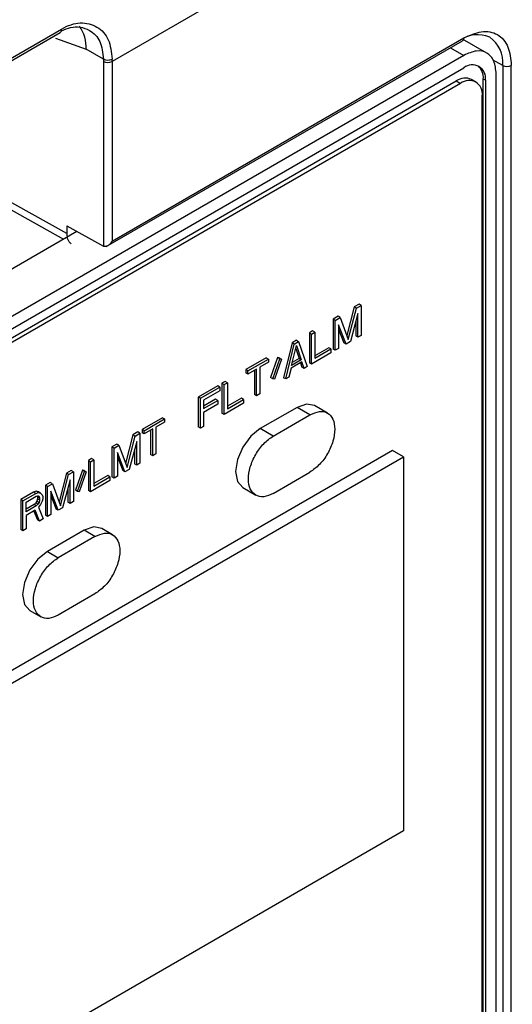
# Model space of a CAD drawing. Header units: millimetres. Extents: x 0 to 423, y 0 to 297.
# Tile 23 of 32: x 397 to 405, y 130 to 146. Entities that reach past the tile are written whole.
import ezdxf

# ---------------------------------------------------------------- set-up
doc = ezdxf.new("R2010")
doc.units = ezdxf.units.MM
doc.layers.add('实线', color=2, linetype='Continuous', lineweight=25)

msp = doc.modelspace()

# ---------------------------------------------------------------- linework, layer by layer
at = {"layer": '实线', "color": 2, "linetype": 'Continuous', "lineweight": 25, "true_color": 0xffff00}
for p, q in [((405.7496, 149.1372), (398.5482, 144.9799)), ((390.6285, 141.3707), (397.6995, 145.4528)), ((390.6482, 141.4305), (397.7193, 145.5125)), ((397.6239, 145.3622), (398.124, 145.1837)), ((398.4549, 141.9509), (404.2904, 145.3197)), ((398.5482, 142.0386), (404.3112, 145.3655)), ((404.6867, 145.1179), (404.2872, 145.3485)), ((404.3112, 145.0811), (384.1586, 133.4473)), ((398.4068, 145.0204), (398.124, 145.1837)), ((404.0942, 145.2064), (404.3112, 145.0811)), ((398.4068, 145.0204), (398.4068, 144.9799)), ((398.4068, 144.9799), (398.4068, 141.957)), ((398.5482, 144.9799), (398.5482, 145.0205)), ((398.5482, 144.9799), (398.5482, 142.0386)), ((404.9476, 144.9163), (404.7808, 145.0093)), ((404.9476, 144.9163), (404.9476, 123.3216)), ((405.0878, 123.2407), (405.0878, 144.917)), ((384.1586, 133.2432), (404.3112, 144.877)), ((404.8415, 123.3828), (404.8415, 144.7749)), ((384.2824, 133.1717), (404.1874, 144.6626)), ((404.2581, 144.6218), (384.3531, 133.1309)), ((404.1874, 144.6626), (404.2581, 144.6218)), ((404.5081, 144.6466), (404.4374, 144.6874)), ((404.6294, 129.1177), (404.6294, 144.6932)), ((404.6647, 144.6728), (404.6294, 144.6932)), ((404.6647, 144.6728), (404.6647, 123.4849)), ((404.6117, 129.1279), (404.6117, 144.4176)), ((397.8058, 142.1625), (395.6491, 143.364)), ((395.7262, 143.2012), (397.7541, 142.0714)), ((397.9738, 142.1982), (389.9508, 137.5666)), ((397.8058, 142.2918), (398.4068, 141.957)), ((397.8058, 142.2918), (397.8058, 142.1625)), ((398.4068, 141.957), (398.4081, 141.9563)), ((402.5151, 140.9618), (402.394, 140.4921)), ((402.4179, 140.4271), (402.5505, 140.9414)), ((402.5947, 141.0078), (402.5151, 140.9618)), ((402.5505, 140.9414), (402.5151, 140.9618)), ((402.5505, 140.9414), (402.63, 140.9873)), ((402.63, 140.9873), (402.5947, 141.0078)), ((402.63, 140.9873), (402.63, 140.4974)), ((402.2499, 140.8088), (402.1704, 140.7628)), ((402.1704, 140.7628), (402.1704, 140.2729)), ((402.2058, 140.7424), (402.1704, 140.7628)), ((402.2058, 140.7424), (402.2853, 140.7884)), ((402.2058, 140.2525), (402.2058, 140.7424)), ((402.2853, 140.7884), (402.2499, 140.8088)), ((402.2853, 140.7884), (402.4179, 140.4271)), ((402.577, 140.8525), (402.4532, 140.3954)), ((402.577, 140.4668), (402.577, 140.8525)), ((401.8345, 140.5689), (401.7815, 140.5383)), ((401.8699, 140.5485), (401.8345, 140.5689)), ((402.3825, 140.3546), (402.2588, 140.6688)), ((402.2588, 140.6688), (402.2588, 140.2831)), ((402.2588, 140.5994), (402.3472, 140.375)), ((402.5416, 140.7219), (402.5416, 140.4872)), ((401.5694, 140.4159), (401.4986, 140.375)), ((401.5694, 140.4159), (401.6047, 140.3955)), ((401.7815, 140.5383), (401.7815, 140.0484)), ((401.7815, 140.5383), (401.8168, 140.5179)), ((401.8168, 140.5179), (401.8699, 140.5485)), ((401.8168, 140.028), (401.8168, 140.5179)), ((401.8699, 140.5485), (401.8699, 140.1211)), ((402.577, 140.4668), (402.5416, 140.4872)), ((402.63, 140.4974), (402.577, 140.4668)), ((401.4986, 140.375), (401.3572, 139.8035)), ((401.3926, 139.7831), (401.534, 140.3546)), ((401.4898, 140.006), (401.5694, 140.3333)), ((401.534, 140.3546), (401.4986, 140.375)), ((401.534, 140.3546), (401.6047, 140.3955)), ((401.5574, 140.2843), (401.6136, 140.1182)), ((401.5694, 140.3333), (401.6489, 140.0978)), ((401.6047, 140.3955), (401.7461, 139.9872)), ((402.0997, 140.2946), (401.8699, 140.162)), ((401.8699, 140.1211), (402.135, 140.2742)), ((402.135, 140.2742), (402.0997, 140.2946)), ((402.135, 140.2742), (402.135, 140.2117)), ((402.2058, 140.2525), (402.1704, 140.2729)), ((402.2588, 140.2831), (402.2058, 140.2525)), ((402.3825, 140.3546), (402.3472, 140.375)), ((402.4532, 140.3954), (402.3825, 140.3546)), ((401.0744, 140.1301), (400.7385, 139.9362)), ((400.7739, 139.9158), (401.1097, 140.1097)), ((401.0744, 140.1301), (401.1097, 140.1097)), ((401.1097, 140.1097), (401.1097, 140.0576)), ((401.26, 140.133), (401.1451, 139.8061)), ((401.1804, 139.7857), (401.2954, 140.1126)), ((401.3219, 140.1071), (401.207, 139.7802)), ((401.2865, 140.1275), (401.26, 140.133)), ((401.2954, 140.1126), (401.26, 140.133)), ((401.2865, 140.1275), (401.3219, 140.1071)), ((401.2954, 140.1126), (401.3219, 140.1071)), ((401.6489, 140.0978), (401.4898, 140.006)), ((401.6136, 140.1182), (401.5013, 140.0535)), ((401.6136, 140.1182), (401.6489, 140.0978)), ((402.135, 140.2117), (401.8168, 140.028)), ((400.7385, 139.9362), (400.7385, 139.8841)), ((400.7739, 139.9158), (400.7385, 139.9362)), ((400.9153, 139.9453), (400.7739, 139.8637)), ((400.8799, 139.9249), (400.8799, 139.5279)), ((400.9153, 139.5075), (400.9153, 139.9453)), ((401.1097, 140.0576), (400.9683, 139.976)), ((400.9683, 139.976), (400.9683, 139.5381)), ((401.481, 139.9592), (401.4456, 139.8137)), ((401.6577, 140.0612), (401.481, 139.9592)), ((401.6339, 140.0475), (401.6577, 139.977)), ((401.6931, 139.9566), (401.6577, 140.0612)), ((401.6931, 139.9566), (401.6577, 139.977)), ((401.7461, 139.9872), (401.6931, 139.9566)), ((401.8168, 140.028), (401.7815, 140.0484)), ((400.7739, 139.8637), (400.7385, 139.8841)), ((400.7739, 139.8637), (400.7739, 139.9158)), ((401.1804, 139.7857), (401.1451, 139.8061)), ((401.207, 139.7802), (401.1804, 139.7857)), ((401.3926, 139.7831), (401.3572, 139.8035)), ((401.4456, 139.8137), (401.3926, 139.7831)), ((400.2789, 139.6709), (399.9607, 139.4872)), ((399.996, 139.4668), (400.3142, 139.6505)), ((400.3142, 139.6505), (400.2789, 139.6709)), ((400.3142, 139.6505), (400.3142, 139.5879)), ((400.4026, 139.7423), (400.3496, 139.7117)), ((400.3496, 139.7117), (400.3496, 139.2218)), ((400.3496, 139.7117), (400.385, 139.6913)), ((400.385, 139.6913), (400.438, 139.7219)), ((400.385, 139.2014), (400.385, 139.6913)), ((400.438, 139.7219), (400.4026, 139.7423)), ((400.438, 139.7219), (400.438, 139.2945)), ((399.9607, 139.4872), (399.9607, 138.9973)), ((399.996, 139.4668), (399.9607, 139.4872)), ((399.996, 138.9769), (399.996, 139.4668)), ((400.3142, 139.5879), (400.0491, 139.4349)), ((400.2435, 139.4524), (400.0491, 139.3402)), ((400.2789, 139.432), (400.2435, 139.4524)), ((400.6678, 139.468), (400.438, 139.3354)), ((400.438, 139.2945), (400.7032, 139.4476)), ((400.7032, 139.4476), (400.6678, 139.468)), ((400.7032, 139.4476), (400.7032, 139.3851)), ((400.9153, 139.5075), (400.8799, 139.5279)), ((400.9683, 139.5381), (400.9153, 139.5075)), ((400.0491, 139.4349), (400.0491, 139.2994)), ((400.0491, 139.2994), (400.2789, 139.432)), ((400.2789, 139.3695), (400.0491, 139.2368)), ((400.2789, 139.432), (400.2789, 139.3695)), ((400.7032, 139.3851), (400.385, 139.2014)), ((401.5782, 139.3186), (400.9772, 138.9717)), ((401.7903, 139.1962), (401.5782, 139.3186)), ((402.0778, 139.2246), (401.8657, 139.3471)), ((399.3738, 139.1484), (399.0398, 138.9556)), ((399.0751, 138.9352), (399.4091, 139.128)), ((399.3738, 139.1484), (399.4091, 139.128)), ((399.4091, 139.128), (399.4091, 139.0759)), ((400.0491, 139.2368), (400.0491, 139.0075)), ((400.385, 139.2014), (400.3496, 139.2218)), ((401.1893, 138.8492), (401.7903, 139.1962)), ((399.0398, 138.9556), (399.0398, 138.9035)), ((399.0751, 138.9352), (399.0398, 138.9556)), ((399.2158, 138.9642), (399.0751, 138.883)), ((399.2158, 138.5264), (399.2158, 138.9642)), ((399.4091, 139.0759), (399.2685, 138.9947)), ((399.2685, 138.9947), (399.2685, 138.5569)), ((399.996, 138.9769), (399.9607, 138.9973)), ((400.0491, 139.0075), (399.996, 138.9769)), ((401.1893, 138.8492), (400.9772, 138.9717)), ((398.8904, 138.8693), (398.77, 138.4003)), ((398.7939, 138.335), (398.9257, 138.8489)), ((398.9695, 138.915), (398.8904, 138.8693)), ((398.9257, 138.8489), (398.8904, 138.8693)), ((398.9257, 138.8489), (399.0048, 138.8946)), ((399.0048, 138.8946), (398.9695, 138.915)), ((399.0048, 138.8946), (399.0048, 138.4046)), ((399.0751, 138.883), (399.0398, 138.9035)), ((399.0751, 138.883), (399.0751, 138.9352)), ((399.1804, 138.9438), (399.1804, 138.5468)), ((398.6267, 138.7171), (398.5476, 138.6714)), ((398.5476, 138.6714), (398.5476, 138.1815)), ((398.5829, 138.651), (398.5476, 138.6714)), ((398.5829, 138.651), (398.662, 138.6967)), ((398.5829, 138.1611), (398.5829, 138.651)), ((398.662, 138.6967), (398.6267, 138.7171)), ((398.662, 138.6967), (398.7939, 138.335)), ((398.9521, 138.7599), (398.829, 138.3032)), ((398.9521, 138.3742), (398.9521, 138.7599)), ((403.1444, 138.6101), (385.4668, 128.405)), ((385.6435, 128.303), (403.3212, 138.5081)), ((398.2135, 138.4786), (398.1608, 138.4482)), ((398.2489, 138.4582), (398.2135, 138.4786)), ((398.7587, 138.2626), (398.6356, 138.5772)), ((398.6356, 138.5772), (398.6356, 138.1915)), ((398.6356, 138.5072), (398.7233, 138.283)), ((398.9167, 138.6287), (398.9167, 138.3946)), ((399.2158, 138.5264), (399.1804, 138.5468)), ((399.2685, 138.5569), (399.2158, 138.5264)), ((403.3212, 138.5081), (403.1444, 138.6101)), ((403.3212, 138.5081), (403.3212, 132.384)), ((398.1608, 138.4482), (398.1608, 137.9582)), ((398.1608, 138.4482), (398.1962, 138.4277)), ((398.1962, 138.4277), (398.2489, 138.4582)), ((398.1962, 137.9378), (398.1962, 138.4277)), ((398.2489, 138.4582), (398.2489, 138.0308)), ((398.9521, 138.3742), (398.9167, 138.3946)), ((399.0048, 138.4046), (398.9521, 138.3742)), ((397.8004, 138.2401), (397.6801, 137.7711)), ((397.7039, 137.7058), (397.8358, 138.2197)), ((397.8795, 138.2858), (397.8004, 138.2401)), ((397.8358, 138.2197), (397.8004, 138.2401)), ((397.8358, 138.2197), (397.9149, 138.2654)), ((397.9149, 138.2654), (397.8795, 138.2858)), ((397.9149, 138.2654), (397.9149, 137.7754)), ((398.0641, 138.2881), (397.9499, 137.9615)), ((397.9852, 137.9411), (398.0995, 138.2677)), ((398.1258, 138.2621), (398.0116, 137.9355)), ((398.0905, 138.2825), (398.0641, 138.2881)), ((398.0995, 138.2677), (398.0641, 138.2881)), ((398.0905, 138.2825), (398.1258, 138.2621)), ((398.0995, 138.2677), (398.1258, 138.2621)), ((398.4772, 138.2034), (398.2489, 138.0716)), ((398.2489, 138.0308), (398.5126, 138.183)), ((398.5126, 138.183), (398.4772, 138.2034)), ((398.5126, 138.183), (398.5126, 138.1205)), ((398.5829, 138.1611), (398.5476, 138.1815)), ((398.6356, 138.1915), (398.5829, 138.1611)), ((398.7587, 138.2626), (398.7233, 138.283)), ((398.829, 138.3032), (398.7587, 138.2626)), ((401.1893, 137.9102), (401.7903, 138.2572)), ((397.5367, 138.0879), (397.4576, 138.0422)), ((397.4576, 138.0422), (397.4576, 137.5523)), ((397.493, 138.0218), (397.4576, 138.0422)), ((397.493, 138.0218), (397.5721, 138.0675)), ((397.493, 137.5319), (397.493, 138.0218)), ((397.5721, 138.0675), (397.5367, 138.0879)), ((397.5721, 138.0675), (397.7039, 137.7058)), ((397.8622, 138.1307), (397.7391, 137.674)), ((397.8268, 137.9995), (397.8268, 137.7654)), ((397.8622, 137.745), (397.8622, 138.1307)), ((398.5126, 138.1205), (398.1962, 137.9378)), ((400.6897, 138.0042), (400.9018, 137.8817)), ((397.2643, 137.9306), (397.0533, 137.8088)), ((397.0887, 137.7884), (397.2996, 137.9102)), ((397.1414, 137.7667), (397.3084, 137.8631)), ((397.3082, 137.9455), (397.2643, 137.9306)), ((397.2996, 137.9102), (397.2643, 137.9306)), ((397.2996, 137.9102), (397.3436, 137.9251)), ((397.3434, 137.9346), (397.3082, 137.9455)), ((397.3436, 137.9251), (397.3082, 137.9455)), ((397.3084, 137.8631), (397.3348, 137.8679)), ((397.3211, 137.8654), (397.3258, 137.8514)), ((397.3258, 137.8514), (397.3258, 137.8202)), ((397.3611, 137.831), (397.3258, 137.8514)), ((397.3523, 137.8572), (397.334, 137.8678)), ((397.3348, 137.8679), (397.3523, 137.8572)), ((397.3787, 137.9141), (397.3434, 137.9346)), ((397.3436, 137.9251), (397.3787, 137.9141)), ((397.3523, 137.8572), (397.3611, 137.831)), ((397.3611, 137.831), (397.3611, 137.7998)), ((397.3787, 137.9141), (397.4051, 137.8877)), ((397.4051, 137.8877), (397.4139, 137.8615)), ((397.4139, 137.8615), (397.4139, 137.8198)), ((397.6688, 137.6334), (397.5457, 137.948)), ((397.5457, 137.948), (397.5457, 137.5623)), ((397.5457, 137.878), (397.6334, 137.6538)), ((397.9852, 137.9411), (397.9499, 137.9615)), ((398.0116, 137.9355), (397.9852, 137.9411)), ((398.1962, 137.9378), (398.1608, 137.9582)), ((397.0533, 137.8088), (397.0533, 137.3189)), ((397.0887, 137.7884), (397.0533, 137.8088)), ((397.0887, 137.2985), (397.0887, 137.7884)), ((397.1414, 137.6104), (397.1414, 137.7667)), ((397.273, 137.7272), (397.1414, 137.6512)), ((397.3084, 137.7068), (397.1414, 137.6104)), ((397.2994, 137.7528), (397.273, 137.7272)), ((397.3084, 137.7068), (397.273, 137.7272)), ((397.317, 137.7838), (397.2994, 137.7528)), ((397.3348, 137.7324), (397.2994, 137.7528)), ((397.3348, 137.7324), (397.3084, 137.7068)), ((397.3258, 137.8202), (397.317, 137.7838)), ((397.3523, 137.7634), (397.317, 137.7838)), ((397.3611, 137.7998), (397.3258, 137.8202)), ((397.3523, 137.7634), (397.3348, 137.7324)), ((397.3787, 137.7265), (397.3436, 137.6854)), ((397.3436, 137.6854), (397.4227, 137.4913)), ((397.3611, 137.7998), (397.3523, 137.7634)), ((397.4051, 137.7834), (397.3787, 137.7265)), ((397.4139, 137.8198), (397.4051, 137.7834)), ((397.7391, 137.674), (397.6688, 137.6334)), ((397.8622, 137.745), (397.8268, 137.7654)), ((397.9149, 137.7754), (397.8622, 137.745)), ((397.2908, 137.6341), (397.1414, 137.5478)), ((397.1414, 137.5478), (397.1414, 137.3289)), ((397.2686, 137.6212), (397.3258, 137.4762)), ((397.3611, 137.4558), (397.2908, 137.6341)), ((397.493, 137.5319), (397.4576, 137.5523)), ((397.5457, 137.5623), (397.493, 137.5319)), ((397.6688, 137.6334), (397.6334, 137.6538)), ((397.3611, 137.4558), (397.3258, 137.4762)), ((397.4227, 137.4913), (397.3611, 137.4558)), ((397.0887, 137.2985), (397.0533, 137.3189)), ((397.1414, 137.3289), (397.0887, 137.2985)), ((398.0922, 137.3062), (397.4911, 136.9592)), ((398.2689, 137.2041), (397.6679, 136.8572)), ((398.2689, 137.2041), (398.0922, 137.3062)), ((398.5564, 137.2326), (398.3796, 137.3347)), ((397.4911, 136.9592), (397.6679, 136.8572)), ((398.2689, 136.2651), (397.6679, 135.9181)), ((397.2036, 135.9917), (397.3804, 135.8897)), ((403.3212, 132.384), (385.6435, 122.1789))]:
    msp.add_line(p, q, dxfattribs=at)
at = {"layer": '实线', "color": 2, "linetype": 'Continuous', "lineweight": 25, "true_color": 0xffff00, "flags": 128}
for points in [[(401.8657, 139.3471), (401.7338, 139.3727), (401.5782, 139.3186)], [(400.9772, 138.9717), (400.8216, 138.8461), (400.6897, 138.6682), (400.6015, 138.465), (400.5706, 138.2674), (400.6015, 138.1056), (400.6897, 138.0042), (400.6897, 138.0042)], [(398.3796, 137.3347), (398.2478, 137.3603), (398.0922, 137.3062)], [(397.4911, 136.9592), (397.3355, 136.8337), (397.2036, 136.6557), (397.1155, 136.4525), (397.0845, 136.255), (397.1155, 136.0932), (397.2036, 135.9917), (397.2036, 135.9917)]]:
    msp.add_lwpolyline(points, dxfattribs=at)
at = {"layer": '实线', "color": 2, "linetype": 'Continuous', "lineweight": 25, "true_color": 0xffff00}
for centre, radius, start, end in [((397.6665, 145.4968), 0.0551, 306.88298, 16.52589), ((397.536, 145.2138), 0.5887, 357.06907, 35.76653), ((404.5351, 144.913), 0.5049, 66.72797, 125.52681), ((404.2621, 145.3601), 0.0494, 305.07521, 6.23697), ((404.461, 144.9708), 0.4896, 353.60626, 56.03219), ((398.4774, 145.1571), 0.1539, 242.68611, 297.39977), ((398.4775, 145.1164), 0.1537, 242.60967, 297.39033), ((404.4492, 144.7078), 0.2184, 350.78596, 129.20329), ((405.017, 145.0539), 0.1541, 243.23378, 297.34352), ((404.3704, 144.7163), 0.26, 354.90786, 48.45341), ((404.3339, 144.4582), 0.2515, 65.69288, 125.61758), ((404.3961, 144.4526), 0.2184, 350.78596, 129.20329)]:
    msp.add_arc(centre, radius, start, end, dxfattribs=at)
for points, knots in [([(397.7193, 145.5125), (397.7717, 145.539), (397.8751, 145.5914), (398.0824, 145.6279), (398.3135, 145.5643), (398.5147, 145.3603), (398.5371, 145.1337), (398.5482, 145.0205)], [0, 0, 0, 0, 0.12681268, 0.25024839, 0.50088183, 0.75084577, 1, 1, 1, 1]), ([(397.7184, 145.4829), (397.7696, 145.5052), (397.8737, 145.5506), (398.0332, 145.549), (398.2106, 145.4913), (398.3718, 145.3248), (398.3951, 145.1223), (398.4068, 145.0204)], [0, 0, 0, 0, 0.14359122, 0.29174895, 0.46895746, 0.73291637, 1, 1, 1, 1]), ([(404.3112, 145.3655), (404.4088, 145.4098), (404.5596, 145.4783), (404.7406, 145.4711), (404.8641, 145.4266), (404.9645, 145.3418), (405.0612, 145.1886), (405.0773, 145.0238), (405.0878, 144.917)], [0, 0, 0, 0, 0.2394429, 0.3696435, 0.4999999, 0.6302006, 0.7605571, 1, 1, 1, 1]), ([(397.8058, 142.1625), (397.809, 142.1283), (397.814, 142.0755), (397.8455, 142.028), (397.8657, 142.0067), (397.8794, 142.0018), (397.88, 142.0016)], [0, 0, 0, 0, 0.4734984, 0.7306335, 0.9887282, 1, 1, 1, 1]), ([(398.5482, 142.0386), (398.5366, 142.0213), (398.5171, 141.9922), (398.4837, 141.9664), (398.4591, 141.9545), (398.4401, 141.9501), (398.4226, 141.9502), (398.4128, 141.9543), (398.4081, 141.9563)], [0, 0, 0, 0, 0.329234, 0.5530279, 0.6799313, 0.7951482, 0.900889, 1, 1, 1, 1])]:
    msp.add_open_spline(points, degree=3, knots=knots, dxfattribs=at)
for points in [[(404.8415, 144.7749), (404.8335, 144.8505), (404.8176, 145.0018), (404.6949, 145.1334), (404.5196, 145.1738), (404.3807, 145.112), (404.3112, 145.0811)], [(401.7903, 139.1962), (401.8435, 139.2198), (401.95, 139.2672), (402.0853, 139.2367), (402.1757, 139.1337), (402.2075, 138.9675), (402.1757, 138.7646), (402.0853, 138.5572), (401.95, 138.3705), (401.8435, 138.2949), (401.7903, 138.2572)], [(401.1893, 137.9102), (401.1361, 137.8865), (401.0296, 137.8392), (400.8943, 137.8696), (400.8039, 137.9726), (400.7721, 138.1389), (400.8039, 138.3418), (400.8943, 138.5492), (401.0296, 138.7359), (401.1361, 138.8114), (401.1893, 138.8492)], [(398.2689, 137.2041), (398.3221, 137.2278), (398.4286, 137.2751), (398.5639, 137.2447), (398.6544, 137.1417), (398.6861, 136.9755), (398.6544, 136.7726), (398.5639, 136.5652), (398.4286, 136.3785), (398.3221, 136.3029), (398.2689, 136.2651)], [(397.6679, 135.9181), (397.6147, 135.8945), (397.5082, 135.8472), (397.3729, 135.8776), (397.2825, 135.9806), (397.2507, 136.1468), (397.2825, 136.3497), (397.3729, 136.5571), (397.5082, 136.7438), (397.6147, 136.8194), (397.6679, 136.8572)]]:
    msp.add_open_spline(points, degree=3, dxfattribs=at)

doc.saveas('drawing.dxf')
